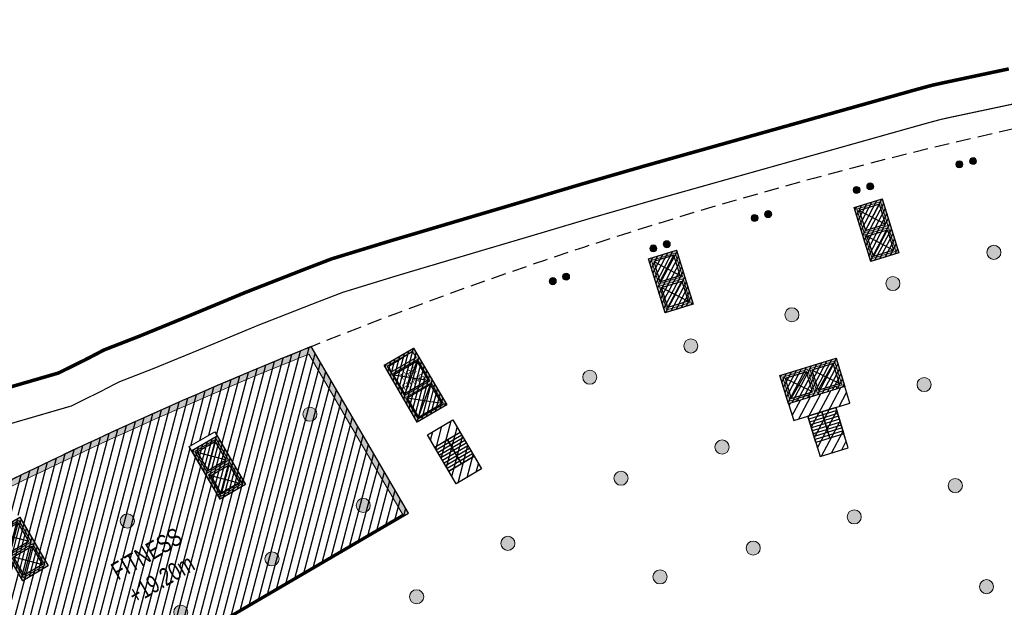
# Model space of a CAD drawing. Header units: millimetres. Extents: x -1402 to -179, y -280 to 6164.
# Tile 79 of 212: x -730 to -646, y 1905 to 1955. Entities that reach past the tile are written whole.
import ezdxf

# ---------------------------------------------------------------- set-up
doc = ezdxf.new("R2010")
doc.units = ezdxf.units.MM
for name, pattern in [('AJN-Limite', [1.25, 0.5, -0.25, 0, -0.25, 0, -0.25]), ('AJN-Projection', [0.375, 0.25, -0.125]), ('DASH', [0.35, 0.25, -0.1])]:
    doc.linetypes.add(name, pattern=pattern)
doc.layers.get('0').update_dxf_attribs({"linetype": 'CONTINUOUS'})
for name, color, linetype, lineweight in [('AJN-2-POT 120', 2, 'CONTINUOUS', 20), ('AJN-2-POT 60', 2, 'CONTINUOUS', 20), ('AJN-2-SBT-C', 2, 'CONTINUOUS', 20), ('AJN-5-ASC-C', 230, 'CONTINUOUS', 30), ('AJN-7-500-A', 10, 'CONTINUOUS', 18), ('GEO-1-LIM-V', 10, 'AJN-Limite', 25)]:
    doc.layers.add(name, color=color, linetype=linetype, lineweight=lineweight)
for name, color, linetype, true_color in [('AJN-2-SBT-H', 7, 'CONTINUOUS', 0x6e6e6e), ('AJN-9-SRF-MARINHORIZON-CIRCULATION 50 %', 7, 'CONTINUOUS', 0xff80ff), ('AJN-9-SRF-MARINHORIZON-CIRUCLATION 100 %', 7, 'CONTINUOUS', 0xd100d1), ('AJN-9-SRF-MARINHORIZON-SERVICE', 7, 'CONTINUOUS', 0x645418), ('AJN-9-SRF-MARINHORIZON-TERRACE 50%', 7, 'CONTINUOUS', 0xf8d731)]:
    doc.layers.add(name, color=color, linetype=linetype, true_color=true_color)
for name, color, linetype in [('AJN-2-SBT-P', 251, 'AJN-Projection'), ('AJN-2-SBT-V', 51, 'CONTINUOUS'), ('AJN-3-MEX-V', 141, 'CONTINUOUS'), ('AJN-8-251-H', 251, 'CONTINUOUS'), ('AJN-8-254-H', 254, 'CONTINUOUS')]:
    doc.layers.add(name, color=color, linetype=linetype)
doc.layers.add('AJN-6-Etang', color=7, linetype='CONTINUOUS', lineweight=15, true_color=0x46a499)
doc.styles.get("Standard").update_dxf_attribs({"font": 'rs.shx', "bigfont": 'hztxt.shx'})

# ---------------------------------------------------------------- blocks, each defined once
blk = doc.blocks.new('1.20diam')
at = {"layer": 'AJN-2-SBT-H'}
h = blk.add_hatch(color=256, dxfattribs=at)
h.dxf.hatch_style = 1
edge = h.paths.add_edge_path()
edge.add_arc((0, 0), 0.6, 0, 360)
at = {"layer": 'AJN-2-POT 120', "linetype": 'Continuous'}
blk.add_circle((0, 0), 0.6, dxfattribs=at)
blk = doc.blocks.new('0.60diam')
at = {"layer": 'AJN-2-SBT-H'}
h = blk.add_hatch(color=256, dxfattribs=at)
h.dxf.hatch_style = 1
edge = h.paths.add_edge_path()
edge.add_arc((0, 5.684341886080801e-14), 0.3, 0, 360)
at = {"layer": 'AJN-2-POT 60', "linetype": 'Continuous'}
blk.add_circle((0, 5.684341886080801e-14), 0.3, dxfattribs=at)
blk = doc.blocks.new('POT 2X0.6')
at = {"layer": 'AJN-2-POT 60'}
for p in [(-0.599999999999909, 0), (-0.599999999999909, 0), (0.6000000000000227, 0), (0.6000000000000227, 0)]:
    blk.add_blockref('0.60diam', p, dxfattribs=at)
blk = doc.blocks.new('A$C46E24FA1')
at = {"layer": 'AJN-2-SBT-V', "linetype": 'Continuous'}
for p, q in [((-2.273736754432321e-13, 2.340000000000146), (1.249999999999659, 2.340000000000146)), ((0, 0), (0, 2.3400000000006)), ((-3.410605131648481e-13, 2.079999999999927), (1.249999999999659, 2.079999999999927)), ((-2.273736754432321e-13, 1.819999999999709), (1.249999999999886, 1.820000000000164)), ((1.250000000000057, 2.3400000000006), (1.250000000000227, 0)), ((-1.13686837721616e-13, 1.559999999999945), (1.249999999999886, 1.559999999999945)), ((0, 1.299999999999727), (1.25, 1.300000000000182)), ((0, 1.039999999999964), (1.250000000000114, 1.039999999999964)), ((0, 0.7799999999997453), (1.249999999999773, 0.7800000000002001)), ((0, 0.5199999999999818), (1.25, 0.5199999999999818)), ((-1.13686837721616e-13, 0.2600000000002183), (1.25, 0.2600000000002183)), ((0, 0), (1.250000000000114, 0))]:
    blk.add_line(p, q, dxfattribs=at)
blk = doc.blocks.new('A$C0264420A')
at = {"layer": 'AJN-9-SRF-MARINHORIZON-CIRCULATION 50 %'}
h = blk.add_hatch(dxfattribs=at)
h.set_pattern_fill('ANSI31', color=256, scale=0.2)
h.set_pattern_definition([(45, (501.2276971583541, -440.6539288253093), (-0.4490128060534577, 0.4490128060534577), [])])
h.paths.add_polyline_path([(-1.250000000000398, 4.840000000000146), (1.250000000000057, 4.840000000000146), (1.250000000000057, 0), (-1.250000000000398, 0)])
at = {"layer": 'AJN-2-SBT-V', "flags": 128}
for points in [[(-1.250000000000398, 3.590000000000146), (-1.250000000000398, 4.840000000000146), (1.249999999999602, 4.840000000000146), (1.249999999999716, 3.590000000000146), (-1.250000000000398, 3.590000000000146)], [(-1.250000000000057, 0), (-1.250000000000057, 1.25), (1.249999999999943, 1.25), (1.250000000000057, 0), (-1.250000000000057, 0)]]:
    blk.add_lwpolyline(points, dxfattribs=at)
at = {"layer": 'AJN-9-SRF-MARINHORIZON-CIRCULATION 50 %'}
blk.add_lwpolyline([(-1.250000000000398, 4.840000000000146), (1.250000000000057, 4.840000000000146), (1.250000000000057, 0), (-1.250000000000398, 0)], close=True, dxfattribs=at)
at = {"linetype": 'Continuous', "rotation": 180}
for p in [(-3.410605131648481e-13, 3.590000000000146), (1.249999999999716, 3.590000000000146)]:
    blk.add_blockref('A$C46E24FA1', p, dxfattribs=at)
blk = doc.blocks.new('A$C63A44B90')
at = {"layer": 'AJN-2-SBT-H'}
h = blk.add_hatch(color=256, dxfattribs=at)
h.dxf.hatch_style = 1
h.paths.add_polyline_path([(-1.449999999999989, 0), (1.449999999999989, 8.881784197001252e-16), (1.449999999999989, 5.600000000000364), (-1.449999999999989, 5.600000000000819)])
h.paths.add_polyline_path([(-1.25, 4.799999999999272), (1.25, 4.799999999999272), (1.249999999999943, 5.400000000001), (-1.250000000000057, 5.400000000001)], flags=16)
h.paths.add_polyline_path([(1.25, 4.599999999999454), (1.25, 2.499999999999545), (-1.25, 2.499999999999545), (-1.25, 4.599999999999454)], flags=16)
h.paths.add_polyline_path([(1.149999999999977, 4.5), (1.149999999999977, 2.599999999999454), (-1.150000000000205, 2.599999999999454), (-1.150000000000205, 4.5)], flags=0)
h.paths.add_polyline_path([(1.25, 2.299999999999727), (1.25, 0.1999999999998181), (-1.25, 0.1999999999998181), (-1.25, 2.299999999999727)], flags=16)
h.paths.add_polyline_path([(1.149999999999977, 2.199999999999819), (1.149999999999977, 0.2999999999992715), (-1.150000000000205, 0.2999999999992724), (-1.150000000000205, 2.199999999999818)], flags=0)
h.paths.add_polyline_path([(-0.9275884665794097, 2.59974879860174), (0.9249672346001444, 2.599748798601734), (0.9249672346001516, 4.498285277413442), (-0.9275884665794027, 4.498285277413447)], flags=8)
at = {"layer": 'AJN-9-SRF-MARINHORIZON-CIRUCLATION 100 %'}
h = blk.add_hatch(dxfattribs=at)
h.set_pattern_fill('ANSI31', color=256, scale=0.1, angle=342.8336973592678)
h.set_pattern_definition([(44.99999999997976, (4295.467990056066, -2573.973389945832), (-0.2245064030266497, 0.2245064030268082), [])])
h.paths.add_polyline_path([(1.449999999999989, 0), (1.450000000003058, 5.599999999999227), (-1.449999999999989, 5.600000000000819), (-1.449999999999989, 8.881784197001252e-16)])
at = {"layer": 'AJN-2-SBT-C', "flags": 128}
for points in [[(-1.449999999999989, 0), (1.449999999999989, 0), (1.449999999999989, 5.600000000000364), (-1.449999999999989, 5.600000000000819)], [(-1.250000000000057, 5.400000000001), (1.249999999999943, 5.400000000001), (1.25, 4.799999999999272), (-1.25, 4.799999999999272)], [(1.25, 2.499999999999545), (-1.25, 2.499999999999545), (-1.25, 4.599999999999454), (1.25, 4.599999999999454)], [(-1.25, 0.1999999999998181), (-1.25, 2.299999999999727), (1.25, 2.299999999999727), (1.25, 0.1999999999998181)]]:
    blk.add_lwpolyline(points, close=True, dxfattribs=at)
at = {"layer": 'AJN-5-ASC-C'}
for p, q in [((1.149999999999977, 4.5), (-1.150000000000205, 2.599999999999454)), ((-1.150000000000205, 4.5), (1.149999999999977, 2.599999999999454)), ((1.149999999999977, 0.2999999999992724), (-1.150000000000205, 2.199999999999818)), ((-1.150000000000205, 0.2999999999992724), (1.149999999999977, 2.199999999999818))]:
    blk.add_line(p, q, dxfattribs=at)
at = {"layer": 'AJN-5-ASC-C', "flags": 128}
for points in [[(1.149999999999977, 4.5), (1.149999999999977, 2.599999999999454), (-1.150000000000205, 2.599999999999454), (-1.150000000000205, 4.5)], [(1.149999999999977, 0.2999999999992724), (1.149999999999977, 2.199999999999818), (-1.150000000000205, 2.199999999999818), (-1.150000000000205, 0.2999999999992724)]]:
    blk.add_lwpolyline(points, close=True, dxfattribs=at)
at = {"layer": 'AJN-8-251-H', "flags": 128}
blk.add_lwpolyline([(1.249999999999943, 5.400000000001), (-1.149999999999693, 5.300000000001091), (-1.249999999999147, 4.800000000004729)], dxfattribs=at)
at = {"layer": 'AJN-9-SRF-MARINHORIZON-CIRUCLATION 100 %'}
blk.add_lwpolyline([(-1.449999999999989, 5.600000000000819), (1.450000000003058, 5.599999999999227), (1.449999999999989, 0), (-1.449999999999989, 0)], close=True, dxfattribs=at)
at = {"layer": 'AJN-7-500-A', "insert": (-1.13686837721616e-13, 3.549999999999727), "char_height": 0.5, "attachment_point": 5}
blk.add_mtext_dynamic_manual_height_columns('{\\fSwis721 LtCn BT|b0|i0|c0|p34;FIRE\\PFITING}', width=11.10498822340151, gutter_width=35.69431197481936, heights=[0], dxfattribs=at)
blk = doc.blocks.new('A$C122A62CA')
at = {"layer": 'AJN-2-SBT-H'}
h = blk.add_hatch(color=256, dxfattribs=at)
h.dxf.hatch_style = 1
h.paths.add_polyline_path([(-1.250000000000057, -4.799999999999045), (1.249999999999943, -4.799999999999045), (1.249999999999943, 2.273736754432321e-13), (-1.249999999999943, -2.273736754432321e-13)])
h.paths.add_polyline_path([(1.050000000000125, -4.599999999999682), (1.050000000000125, -2.499999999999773), (-1.050000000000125, -2.499999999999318), (-1.050000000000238, -4.599999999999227)], flags=16)
h.paths.add_polyline_path([(1.050000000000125, -2.299999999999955), (-1.050000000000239, -2.2999999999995), (-1.050000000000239, -0.1999999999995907), (1.050000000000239, -0.2000000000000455)], flags=16)
at = {"layer": 'AJN-9-SRF-MARINHORIZON-CIRUCLATION 100 %'}
h = blk.add_hatch(dxfattribs=at)
h.set_pattern_fill('ANSI31', color=256, scale=0.1, angle=342.8336973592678)
h.set_pattern_definition([(44.99999999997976, (4295.667990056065, -2579.573389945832), (-0.2245064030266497, 0.2245064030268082), [])])
h.paths.add_polyline_path([(1.249999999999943, -4.799999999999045), (1.249999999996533, -6.822320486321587e-13), (-1.250000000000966, 6.821210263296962e-13), (-1.250000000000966, -4.799999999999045)])
at = {"layer": 'AJN-2-SBT-C', "flags": 128}
for points in [[(-1.249999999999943, -2.273736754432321e-13), (1.249999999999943, 2.273736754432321e-13), (1.249999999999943, -4.799999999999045), (-1.250000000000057, -4.799999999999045)], [(-1.050000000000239, -0.1999999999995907), (-1.050000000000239, -2.2999999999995), (1.050000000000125, -2.299999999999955), (1.050000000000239, -0.2000000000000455)], [(1.050000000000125, -4.599999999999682), (1.050000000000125, -2.499999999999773), (-1.050000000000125, -2.499999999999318), (-1.050000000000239, -4.599999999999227)]]:
    blk.add_lwpolyline(points, close=True, dxfattribs=at)
at = {"layer": 'AJN-5-ASC-C'}
for p, q in [((-0.9000000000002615, -0.3499999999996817), (0.9000000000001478, -2.149999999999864)), ((-0.9000000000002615, -2.149999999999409), (0.9000000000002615, -0.3500000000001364)), ((-0.9000000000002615, -4.449999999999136), (0.9000000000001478, -2.649999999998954)), ((-0.9000000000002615, -2.649999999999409), (0.9000000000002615, -4.449999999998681))]:
    blk.add_line(p, q, dxfattribs=at)
for points in [[(-0.9000000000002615, -0.3499999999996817), (-0.9000000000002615, -2.149999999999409), (0.9000000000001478, -2.149999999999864), (0.9000000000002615, -0.3500000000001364)], [(-0.9000000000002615, -4.449999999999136), (-0.9000000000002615, -2.649999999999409), (0.9000000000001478, -2.649999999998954), (0.9000000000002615, -4.449999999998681)]]:
    blk.add_lwpolyline(points, close=True, dxfattribs=at)
at = {"layer": 'AJN-9-SRF-MARINHORIZON-CIRUCLATION 100 %'}
blk.add_lwpolyline([(-1.250000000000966, 6.821210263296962e-13), (1.249999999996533, -6.821210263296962e-13), (1.249999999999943, -4.799999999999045), (-1.250000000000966, -4.799999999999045)], close=True, dxfattribs=at)
blk = doc.blocks.new('A$C70550064')
at = {"layer": 'AJN-2-SBT-H'}
h = blk.add_hatch(color=256, dxfattribs=at)
h.dxf.hatch_style = 1
edge = h.paths.add_edge_path()
edge.add_arc((-64.42105186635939, -366.7817871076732), 386.5000000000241, 81.59850729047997, 87.70591755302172, ccw=False)
edge.add_line((-7.949999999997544, 15.57049848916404), (-7.949999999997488, -0.3999999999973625))
edge.add_line((-7.949999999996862, -0.3999999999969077), (-7.449999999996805, -0.3999999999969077))
edge.add_line((-7.449999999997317, -0.3999999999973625), (-7.44999999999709, 16.00183225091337))
edge.add_arc((-64.42105186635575, -366.7817871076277), 386.9999999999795, 81.53460655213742, 87.78296594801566)
edge.add_line((-49.44999999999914, 19.92852773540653), (-49.44999999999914, -0.3999999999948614))
edge.add_line((-49.44999999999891, -0.399999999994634), (-48.95000000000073, -0.399999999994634))
edge.add_line((-48.9500000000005, -0.3999999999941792), (-48.94999999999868, 19.40844652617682))
at = {"layer": 'AJN-2-SBT-C', "linetype": 'Continuous', "flags": 128}
blk.add_lwpolyline([(-48.94999999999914, 19.4084465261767, -0.02665491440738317), (-7.949999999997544, 15.57049848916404), (-7.949999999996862, -0.3999999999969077), (-7.449999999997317, -0.3999999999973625), (-7.449999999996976, 16.00183225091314, 0.02727036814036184), (-49.44999999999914, 19.92852773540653), (-49.44999999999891, -0.399999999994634), (-48.9500000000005, -0.3999999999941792)], format="xyb", close=True, dxfattribs=at)
at = {"layer": 'AJN-3-MEX-V', "color": 132, "linetype": 'Continuous', "const_width": 0.2, "flags": 128}
blk.add_lwpolyline([(-7.949999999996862, -0.2999999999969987), (-7.949999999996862, -0.2999999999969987), (-48.95000000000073, -0.2999999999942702)], dxfattribs=at)
at = {"rotation": 359.9999999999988}
for p in [(-37.4499999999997, 15.99999999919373), (-19.44999999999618, 13.4999999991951)]:
    blk.add_blockref('A$C122A62CA', p, dxfattribs=at)
at = {"layer": 'AJN-2-POT 120', "linetype": 'Continuous', "rotation": 291.492555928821}
for p in [(-46.44999999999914, 11.10000000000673), (-28.44999999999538, 11.09999999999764), (-10.44999999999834, 11.09999999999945), (-46.44999999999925, 2.100000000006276), (-37.44999999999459, 2.099999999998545), (-28.44999999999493, 2.099999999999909), (-19.44999999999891, 2.099999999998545), (-10.44999999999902, 2.09999999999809)]:
    blk.add_blockref('1.20diam', p, dxfattribs=at)
blk = doc.blocks.new('A$C74AA591F')
at = {"layer": 'AJN-2-SBT-H'}
h = blk.add_hatch(color=256, dxfattribs=at)
h.dxf.hatch_style = 1
h.paths.add_polyline_path([(-1.799999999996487, -2.499999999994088), (-1.799999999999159, -2.299999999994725), (-2.300000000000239, -2.29999999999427), (-2.299999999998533, -0.1999999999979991), (-0.1000000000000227, -0.1999999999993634), (-0.1000000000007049, -2.299999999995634), (-0.5999999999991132, -2.299999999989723), (-0.5999999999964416, -2.499999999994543), (0.600000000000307, -2.499999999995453), (0.5999999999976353, -2.299999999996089), (0.09999999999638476, -2.299999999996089), (0.0999999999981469, -0.1999999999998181), (2.299999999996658, -0.2000000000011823), (2.299999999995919, -2.299999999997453), (1.79999999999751, -2.299999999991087), (1.800000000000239, -2.499999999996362), (2.499999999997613, -2.499999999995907), (2.499999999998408, -1.364242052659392e-12), (-2.499999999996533, 4.547473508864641e-13), (-2.499999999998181, -2.499999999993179)])
at = {"layer": 'AJN-9-SRF-MARINHORIZON-CIRCULATION 50 %'}
h = blk.add_hatch(dxfattribs=at)
h.set_pattern_fill('ANSI31', color=256, scale=0.2, angle=342.8336973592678)
h.set_pattern_definition([(44.99999999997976, (4351.085152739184, -2587.403389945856), (-0.4490128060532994, 0.4490128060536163), [])])
h.paths.add_polyline_path([(1.250000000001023, -3.999999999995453), (2.49999999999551, -3.999999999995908), (2.499999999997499, -2.5), (-2.499999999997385, -2.499999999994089), (-2.499999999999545, -3.999999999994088), (-1.250000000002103, -3.999999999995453), (-1.250000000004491, -7.589999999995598), (1.249999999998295, -7.589999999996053)])
at = {"layer": 'AJN-9-SRF-MARINHORIZON-CIRUCLATION 100 %'}
h = blk.add_hatch(dxfattribs=at)
h.set_pattern_fill('ANSI31', color=256, scale=0.1, angle=342.8336973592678)
h.set_pattern_definition([(44.99999999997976, (4294.417990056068, -2579.573389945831), (-0.2245064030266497, 0.2245064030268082), [])])
h.paths.add_polyline_path([(-2.499999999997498, 1.36413103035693e-12), (-2.499999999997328, -2.499999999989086), (2.499999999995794, -2.499999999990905), (2.499999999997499, -1.364242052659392e-12)])
at = {"layer": 'AJN-2-SBT-C', "flags": 128}
blk.add_lwpolyline([(-0.5999999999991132, -2.299999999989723), (-0.5999999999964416, -2.499999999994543), (0.600000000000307, -2.499999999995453), (0.5999999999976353, -2.299999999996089), (0.09999999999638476, -2.299999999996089), (0.0999999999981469, -0.1999999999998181), (2.299999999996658, -0.2000000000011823), (2.299999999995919, -2.299999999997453), (1.79999999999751, -2.299999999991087), (1.800000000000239, -2.499999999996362), (2.499999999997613, -2.499999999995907), (2.499999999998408, -1.364242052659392e-12), (-2.499999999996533, 4.547473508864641e-13), (-2.499999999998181, -2.499999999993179), (-1.799999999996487, -2.499999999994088), (-1.799999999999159, -2.299999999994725), (-2.300000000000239, -2.29999999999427), (-2.299999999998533, -0.1999999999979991), (-0.1000000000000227, -0.1999999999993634), (-0.1000000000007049, -2.299999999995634)], close=True, dxfattribs=at)
at = {"layer": 'AJN-2-SBT-V'}
for p, q in [((-0.5999999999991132, -2.299999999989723), (-1.799999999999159, -2.299999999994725)), ((1.79999999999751, -2.299999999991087), (0.5999999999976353, -2.299999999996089))]:
    blk.add_line(p, q, dxfattribs=at)
at = {"layer": 'AJN-2-SBT-V', "flags": 128}
for points in [[(2.499999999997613, -2.499999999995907), (-2.499999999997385, -2.499999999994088), (-2.499999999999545, -3.999999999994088), (2.499999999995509, -3.999999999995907)], [(-1.250000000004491, -6.339999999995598), (-1.250000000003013, -7.589999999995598), (1.249999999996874, -7.589999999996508), (1.249999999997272, -6.339999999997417)]]:
    blk.add_lwpolyline(points, close=True, dxfattribs=at)
at = {"layer": 'AJN-5-ASC-C'}
for p, q in [((-0.2499999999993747, -2.149999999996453), (-2.149999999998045, -0.3499999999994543)), ((-2.149999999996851, -2.149999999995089), (-0.2499999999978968, -0.3500000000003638)), ((2.149999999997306, -2.149999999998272), (0.2499999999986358, -0.3500000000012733)), ((0.2499999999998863, -2.149999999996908), (2.149999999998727, -0.3500000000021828))]:
    blk.add_line(p, q, dxfattribs=at)
for points in [[(-0.2499999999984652, -2.149999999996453), (-0.2499999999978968, -0.3500000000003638), (-2.149999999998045, -0.3499999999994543), (-2.149999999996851, -2.149999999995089)], [(2.149999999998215, -2.149999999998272), (2.149999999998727, -0.3500000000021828), (0.2499999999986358, -0.3500000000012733), (0.2499999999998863, -2.149999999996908)]]:
    blk.add_lwpolyline(points, close=True, dxfattribs=at)
at = {"layer": 'AJN-9-SRF-MARINHORIZON-CIRCULATION 50 %'}
blk.add_lwpolyline([(-1.250000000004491, -7.589999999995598), (1.249999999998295, -7.589999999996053), (1.250000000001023, -3.999999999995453), (2.499999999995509, -3.999999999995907), (2.499999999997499, -2.5), (-2.499999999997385, -2.499999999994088), (-2.499999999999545, -3.999999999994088), (-1.250000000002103, -3.999999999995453)], close=True, dxfattribs=at)
at = {"layer": 'AJN-9-SRF-MARINHORIZON-CIRUCLATION 100 %'}
blk.add_lwpolyline([(-2.499999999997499, 1.364242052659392e-12), (2.499999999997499, -1.364242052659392e-12), (2.499999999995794, -2.499999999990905), (-2.499999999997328, -2.499999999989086)], close=True, dxfattribs=at)
at = {"linetype": 'Continuous', "rotation": 179.9999999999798}
for p in [(-1.932676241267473e-12, -3.999999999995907), (1.249999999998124, -3.999999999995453)]:
    blk.add_blockref('A$C46E24FA1', p, dxfattribs=at)

msp = doc.modelspace()

# ---------------------------------------------------------------- hatches: boundary and pattern name
at = {"layer": 'AJN-6-Etang', "linetype": 'Continuous', "transparency": 33554687}
h = msp.add_hatch(color=256, dxfattribs=at)
h.dxf.hatch_style = 1
h.set_gradient(color1=(181, 223, 247), rotation=200, centered=1, tint=0.800000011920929, name='INVCURVED')
edge = h.paths.add_edge_path()
edge.add_arc((-536.1331980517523, 1849.417541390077), 41.76902211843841, 80.08128101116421, 93.81348574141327, ccw=False)
edge.add_arc((-529.9721789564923, 1884.650621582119), 6.001325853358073, 8.314213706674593, 80.08128101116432, ccw=False)
edge.add_line((-524.0339273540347, 1885.518423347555), (-524.8218382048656, 1890.909992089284))
edge.add_arc((-539.6641874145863, 1888.740966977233), 15.00000000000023, 8.314213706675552, 17.11641258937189)
edge.add_line((-525.3285562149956, 1893.155678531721), (-531.8922719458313, 1914.469643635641))
edge.add_arc((-539.6903833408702, 1946.37856248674), 32.84797776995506, 259.0174260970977, 283.7331395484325, ccw=False)
edge.add_arc((-561.8123215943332, 1784.378913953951), 130.7194739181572, 83.02942774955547, 139.3583344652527)
edge.add_arc((-801.5518826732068, 2008.592369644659), 197.7256147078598, 293.8823795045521, 315.3027358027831, ccw=False)
edge.add_arc((-691.6662761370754, 1757.774338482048), 76.11284403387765, 109.1621766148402, 113.0774477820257, ccw=False)
edge.add_arc((-700.3908612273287, 1782.881288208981), 49.53320314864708, 76.1865285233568, 109.16217663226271, ccw=False)
edge.add_arc((6736.442926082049, 42952.96636338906), 41786.9397942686, 259.764921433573, 259.7784708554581)
edge.add_arc((-676.0644756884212, 1853.926779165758), 24.85499872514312, 263.5898590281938, 326.3375928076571)
edge.add_arc((-2060.139441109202, 2681.808366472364), 1637.60381086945, 329.0722052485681, 329.5217709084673)
edge.add_arc((-607.3271954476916, 1827.944119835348), 47.56153281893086, 102.10276570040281, 150.7305022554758, ccw=False)
edge.add_arc((-545.9599434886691, 1628.331226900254), 256.247943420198, 101.20186661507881, 106.16469985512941, ccw=False)
edge.add_line((-595.7402857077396, 1879.69734640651), (-581.894087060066, 1882.067430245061))
edge.add_arc((-618.1463783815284, 2105.268334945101), 226.1257890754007, 279.2254205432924, 286.4139132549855)
edge.add_arc((-534.1899581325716, 1820.26442650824), 70.98682985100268, 93.8134857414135, 106.41391325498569, ccw=False)
at = {"layer": 'AJN-8-254-H'}
h = msp.add_hatch(color=255, dxfattribs=at)
h.dxf.hatch_style = 1
edge = h.paths.add_edge_path()
edge.add_line((-577.5167865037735, 1924.962925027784), (-578.1070788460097, 1926.873829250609))
edge.add_line((-578.1070788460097, 1926.873829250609), (-623.4910541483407, 1912.854386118))
edge.add_line((-623.4910541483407, 1912.854386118), (-623.0217717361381, 1911.335217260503))
edge.add_line((-623.0217717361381, 1911.335217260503), (-637.8312794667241, 1906.760451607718))
edge.add_line((-637.8312794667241, 1906.760451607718), (-636.3555486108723, 1901.983191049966))
edge.add_line((-636.3555486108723, 1901.983191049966), (-651.1650563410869, 1897.408425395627))
edge.add_line((-651.1650563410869, 1897.408425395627), (-651.6343387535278, 1898.927594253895))
edge.add_line((-651.6343387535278, 1898.927594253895), (-656.4086478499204, 1897.44230887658))
edge.add_line((-656.4086478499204, 1897.44230887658), (-652.895422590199, 1886.069237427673))
edge.add_line((-652.895422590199, 1886.069237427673), (-676.0945145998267, 1872.49885998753))
edge.add_line((-676.0945145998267, 1872.49885998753), (-674.5797734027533, 1869.909350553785))
edge.add_line((-674.5797734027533, 1869.909350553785), (-692.2747545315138, 1859.558619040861))
edge.add_line((-692.2747545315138, 1859.558619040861), (-691.4719416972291, 1858.186179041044))
edge.add_line((-691.4719416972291, 1858.186179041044), (-722.5460548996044, 1840.00928467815))
edge.add_line((-722.5460548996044, 1840.00928467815), (-721.7432420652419, 1838.636844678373))
edge.add_line((-721.7432420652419, 1838.636844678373), (-735.1223741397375, 1830.810681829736))
edge.add_arc((-735.4361959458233, 1850.548579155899), 19.74039196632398, 224.6064079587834, 270.9108949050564, ccw=False)
edge.add_arc((-722.7767510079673, 1854.056911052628), 31.86463938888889, 213.0342114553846, 247.3748419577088)
edge.add_arc((-731.572792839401, 1832.951902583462), 9.000000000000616, 247.3748419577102, 297.9607097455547)
edge.add_arc((-691.6662761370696, 1757.774338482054), 76.1128440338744, 113.07744778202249, 117.96070974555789, ccw=False)
edge.add_arc((-801.5518826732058, 2008.592369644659), 197.7256147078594, 293.8823795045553, 315.3027358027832)
edge.add_arc((-561.8123215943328, 1784.378913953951), 130.7194739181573, 83.02942774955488, 139.3583344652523, ccw=False)
edge.add_arc((-539.6903833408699, 1946.378562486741), 32.84797776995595, 259.0174260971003, 283.7331395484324)
edge.add_line((-531.8922719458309, 1914.469643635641), (-534.4543508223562, 1922.789335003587))
edge.add_arc((-546.2312466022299, 1919.162597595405), 12.32268227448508, 17.11640393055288, 63.91805595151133)
edge.add_line((-540.8135035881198, 1930.230413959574), (-558.6068007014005, 1924.733933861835))
edge.add_line((-558.6068007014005, 1924.733933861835), (-560.3186484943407, 1930.27555610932))
edge.add_line((-560.3186484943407, 1930.27555610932), (-577.5167865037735, 1924.962925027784))
at = {"layer": 'AJN-9-SRF-MARINHORIZON-SERVICE'}
h = msp.add_hatch(dxfattribs=at)
h.set_pattern_fill('ANSI31', color=256, scale=0.2)
h.set_pattern_definition([(75.32562588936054, (-694.4212781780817, -638.7694366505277), (-0.6142870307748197, 0.1608615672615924), [])])
h.paths.add_polyline_path([(-704.8661222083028, 1927.626659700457, 0.02727036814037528), (-743.1018967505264, 1909.809687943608), (-732.8377439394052, 1892.262716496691), (-696.5846118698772, 1913.469093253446)])
h.paths.add_polyline_path([(-715.2418782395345, 1919.122314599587), (-713.0839537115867, 1920.384598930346), (-710.6603677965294, 1916.241383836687), (-712.8182923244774, 1914.979099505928)], flags=16)
h.paths.add_polyline_path([(-727.3587259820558, 1909.138227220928), (-729.516650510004, 1907.875942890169), (-731.9402364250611, 1912.019157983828), (-729.782311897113, 1913.281442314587)], flags=16)
at = {"layer": 'AJN-9-SRF-MARINHORIZON-TERRACE 50%', "true_color": 0xf8d731, "transparency": 33554559}
h = msp.add_hatch(dxfattribs=at)
h.set_pattern_fill('ANSI31', color=40, scale=0.2)
h.set_pattern_definition([(62.16630264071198, (-675.2100222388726, 136.2834458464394), (-0.5615346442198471, 0.2964858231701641), [])])
h.paths.add_polyline_path([(-636.0604024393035, 1901.027738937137), (-634.5846715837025, 1896.250478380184), (-652.9771247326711, 1890.568914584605), (-654.0603111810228, 1894.075423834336), (-655.2546263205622, 1893.706491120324), (-652.895422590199, 1886.069237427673), (-660.5574579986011, 1881.587307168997), (-657.5885652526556, 1876.511868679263), (-673.1256218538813, 1867.423421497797), (-671.61088065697, 1864.833912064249), (-688.3132165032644, 1855.063831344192), (-687.4498140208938, 1853.587810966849), (-716.2796857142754, 1836.723692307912), (-715.4768728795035, 1835.35125230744), (-732.0929043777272, 1825.631684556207), (-731.1170646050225, 1823.963448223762, 0.1097748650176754), (-727.3529990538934, 1825.002478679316, -0.02131047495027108), (-721.5006108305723, 1827.796317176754, 0.09373704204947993), (-661.0019790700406, 1869.519930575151, -0.2508528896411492), (-545.948265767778, 1914.13218980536, 0.07344984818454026), (-536.3590719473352, 1913.699945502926), (-539.6377856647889, 1924.31385227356), (-556.8359236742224, 1919.001221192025), (-558.5477714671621, 1924.54284343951), (-575.7459094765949, 1919.230212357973), (-576.3362018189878, 1921.141116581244), (-593.5343398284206, 1915.828485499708), (-595.3052168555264, 1921.561198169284), (-603.9042858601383, 1918.904882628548), (-602.1334088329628, 1913.172169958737), (-618.1372317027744, 1908.228471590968), (-617.6679492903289, 1906.70930273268)])

# ---------------------------------------------------------------- linework, layer by layer
at = {"layer": 'AJN-2-SBT-P', "ltscale": 5, "flags": 128}
msp.add_lwpolyline([(-767.6830869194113, 1872.148074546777, -0.05121987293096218), (-760.7108442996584, 1864.390733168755, -0.08997890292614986), (-756.5121108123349, 1855.404548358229, 0.02060412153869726), (-755.4064137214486, 1850.675734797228, 0.06468475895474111), (-749.490318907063, 1836.686230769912, 0.03286619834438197), (-732.1687331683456, 1809.756508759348, 0.002338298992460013), (-729.3480626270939, 1806.256450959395, 0.01445521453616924), (-711.1978379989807, 1785.221318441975, 0.08916851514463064), (-704.9170514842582, 1780.425665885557, 0.3184438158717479), (-696.5850652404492, 1781.619676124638, 0.07982005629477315), (-692.9450630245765, 1786.382337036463, -0.007477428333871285), (-687.9677464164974, 1795.317687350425, -0.04115969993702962), (-685.263491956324, 1799.224564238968, -0.02993334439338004), (-663.9580859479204, 1822.205656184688, 0.1132434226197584), (-647.8496234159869, 1844.993567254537, -0.01578281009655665), (-646.0592934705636, 1849.367558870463, -0.02498436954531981), (-643.8799997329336, 1853.561335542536, 0.3128781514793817), (-612.4261998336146, 1840.139733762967, 0.06210957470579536), (-579.2684073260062, 1851.393528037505, -0.07904304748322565), (-540.4176712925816, 1863.328165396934, -0.00945298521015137), (-526.7406037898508, 1864.462102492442, 0.4573830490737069), (-521.7931540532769, 1870.185110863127), (-524.0339273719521, 1885.518423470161), (-524.8218382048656, 1890.909992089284, 0.03842573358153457), (-525.3285562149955, 1893.15567853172), (-534.454351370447, 1922.789336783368, 0.2247122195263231), (-541.5702899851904, 1930.569787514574, -0.2328075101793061), (-548.5503743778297, 1938.441527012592, 0.1068267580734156), (-556.3714938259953, 1955.453928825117), (-560.7691083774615, 1955.453928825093, 0.1422323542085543), (-768.0204055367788, 1895.280947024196)], format="xyb", dxfattribs=at)
at = {"layer": 'AJN-2-SBT-V', "flags": 128}
msp.add_lwpolyline([(-541.4086626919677, 1930.046564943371), (-540.8135035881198, 1930.230413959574, -0.2070975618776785), (-534.4543508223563, 1922.789335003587), (-531.8922719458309, 1914.469643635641, -0.1082626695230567), (-545.9482657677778, 1914.13218980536, 0.2508528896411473), (-661.0019790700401, 1869.519930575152, -0.09373704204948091), (-721.500610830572, 1827.796317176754, 0.02131047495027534), (-727.3529990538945, 1825.002478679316, -0.2243781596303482), (-735.0350987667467, 1824.644530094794, -0.1509708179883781), (-749.4903189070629, 1836.686230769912, 0.2048362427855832), (-735.1223741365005, 1830.810681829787)], format="xyb", dxfattribs=at)
at = {"layer": 'AJN-2-SBT-V'}
msp.add_lwpolyline([(-538.9112035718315, 1891.094080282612, -0.05998985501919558), (-528.9384449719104, 1890.56224623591, -0.3237964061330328), (-524.0339273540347, 1885.518423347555), (-524.8218382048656, 1890.909992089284, 0.03842573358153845), (-525.3285562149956, 1893.155678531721), (-531.8922719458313, 1914.469643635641, -0.1082626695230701), (-545.9482657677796, 1914.13218980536, 0.2508528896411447), (-661.0019790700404, 1869.519930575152, -0.0937370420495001), (-721.5006108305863, 1827.796317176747, -0.01708525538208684), (-716.6497959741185, 1829.670018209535, -0.144884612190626), (-688.5642251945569, 1830.981900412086, 5.912050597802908e-05), (-678.8394075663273, 1829.227169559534, 0.2808412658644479), (-655.3772131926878, 1840.149691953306, 0.00196160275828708), (-648.8165320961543, 1851.197815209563, -0.215421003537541), (-617.2992204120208, 1874.448508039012, -0.02165783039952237), (-595.7402857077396, 1879.69734640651), (-581.894087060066, 1882.067430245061, 0.03137600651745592), (-554.2490190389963, 1888.358215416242, -0.05503520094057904)], format="xyb", close=True, dxfattribs=at)
at = {"layer": 'AJN-9-SRF-MARINHORIZON-SERVICE', "flags": 128}
msp.add_lwpolyline([(-732.8377439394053, 1892.26271649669), (-696.5846118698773, 1913.469093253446), (-704.8661222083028, 1927.626659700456, 0.02727036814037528), (-743.1018967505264, 1909.809687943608)], format="xyb", close=True, dxfattribs=at)
at = {"layer": 'AJN-9-SRF-MARINHORIZON-SERVICE'}
msp.add_lwpolyline([(-715.2418782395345, 1919.122314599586), (-713.0839537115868, 1920.384598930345), (-710.6603677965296, 1916.241383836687), (-712.8182923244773, 1914.979099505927)], close=True, dxfattribs=at)
at = {"layer": 'AJN-9-SRF-MARINHORIZON-TERRACE 50%', "color": 40, "true_color": 0xf8d731, "transparency": 33554559, "flags": 128}
msp.add_lwpolyline([(-634.5846715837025, 1896.250478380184), (-652.9771247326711, 1890.568914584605), (-654.0603111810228, 1894.075423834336), (-655.2546263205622, 1893.706491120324), (-652.895422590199, 1886.069237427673), (-660.5574579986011, 1881.587307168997), (-657.5885652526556, 1876.511868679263), (-673.1256218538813, 1867.423421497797), (-671.61088065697, 1864.833912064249), (-688.3132165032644, 1855.063831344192), (-687.4498140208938, 1853.587810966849), (-716.2796857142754, 1836.723692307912), (-715.4768728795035, 1835.35125230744), (-732.0929043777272, 1825.631684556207), (-731.1170646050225, 1823.963448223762, 0.1097748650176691), (-727.3529990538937, 1825.002478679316, -0.02131047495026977), (-721.5006108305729, 1827.796317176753, 0.09373704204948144), (-661.0019790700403, 1869.519930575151, -0.2508528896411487), (-545.9482657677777, 1914.13218980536, 0.0734498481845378)], format="xyb", dxfattribs=at)
at = {"layer": 'GEO-1-LIM-V', "linetype": 'Continuous', "ltscale": 25, "const_width": 0.3}
msp.add_lwpolyline([(-645.4893456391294, 1951.266201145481), (-647.4403967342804, 1950.852309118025), (-649.4018367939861, 1950.436213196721), (-651.2801234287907, 1950.03775727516), (-652.0511223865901, 1949.863686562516), (-653.3065034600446, 1949.52448601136), (-656.1830043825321, 1948.715639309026), (-659.474960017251, 1947.789970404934), (-661.320744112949, 1947.270952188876), (-665.6953747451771, 1946.040844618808), (-670.8552408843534, 1944.589935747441), (-676.4147399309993, 1943.026653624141), (-681.7431686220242, 1941.490352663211), (-687.105527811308, 1939.894557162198), (-691.2185810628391, 1938.679078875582), (-694.5550328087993, 1937.68918219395), (-698.2454736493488, 1936.594259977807), (-703.1448318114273, 1935.092260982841), (-705.4442357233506, 1934.209041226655), (-710.5240815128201, 1932.220092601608), (-715.1363151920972, 1930.301476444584), (-719.4438570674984, 1928.536767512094), (-722.4950357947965, 1927.348726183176), (-724.1436869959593, 1926.488205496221), (-726.392128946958, 1925.380373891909), (-732.0415379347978, 1923.737891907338)], dxfattribs=at)
at = {"layer": 'GEO-1-LIM-V', "linetype": 'DASH', "ltscale": 5, "const_width": 0.1}
msp.add_lwpolyline([(-644.8667859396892, 1948.331508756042), (-646.8178370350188, 1947.917616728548), (-648.779277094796, 1947.501520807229), (-650.6384717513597, 1947.107115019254), (-651.3291966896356, 1946.95116800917), (-652.5091779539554, 1946.632340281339), (-655.3709250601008, 1945.827642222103), (-658.6628806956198, 1944.901973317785), (-660.508664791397, 1944.382955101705), (-664.8832954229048, 1943.15284753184), (-670.0431615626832, 1941.701938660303), (-675.5931365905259, 1940.141334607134), (-680.899753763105, 1938.61132237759), (-686.2525800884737, 1937.018363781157), (-690.3668237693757, 1935.802533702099), (-693.7017231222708, 1934.813097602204), (-697.3791420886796, 1933.722038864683), (-702.1661498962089, 1932.254483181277), (-704.3594935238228, 1931.412002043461), (-709.400958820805, 1929.438080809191), (-713.9915409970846, 1927.528471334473), (-718.330868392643, 1925.750740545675), (-721.2529706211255, 1924.612957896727), (-722.7864669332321, 1923.812542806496), (-725.3020916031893, 1922.573067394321), (-730.8696706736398, 1920.954376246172)], dxfattribs=at)

# ---------------------------------------------------------------- block references
for name, p, rotation in [('A$C122A62CA', (-657.4658638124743, 1939.828490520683), 17.1663026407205), ('A$C122A62CA', (-674.9591479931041, 1935.471311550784), 17.1663026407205), ('A$C70550064', (-690.3559622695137, 1917.575968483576), 30.32562588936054), ('A$C63A44B90', (-694.5865495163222, 1921.936545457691), 30.3256258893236), ('A$C74AA591F', (-662.5822079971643, 1925.89784006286), 17.16630264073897), ('A$C0264420A', (-691.4560843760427, 1916.584892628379), 30.3256258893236)]:
    msp.add_blockref(name, p, dxfattribs=dict(rotation=rotation))
at = {"layer": 'AJN-2-POT 120', "linetype": 'Continuous', "rotation": 321.8181818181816}
for p in [(-646.756499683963, 1935.653323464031), (-655.3555686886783, 1932.997007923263), (-663.9546376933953, 1930.340692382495), (-672.5537066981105, 1927.684376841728), (-681.1527757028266, 1925.02806130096), (-652.6992531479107, 1924.397938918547), (-669.8973911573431, 1919.085307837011), (-678.4964601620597, 1916.428992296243), (-650.0429376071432, 1915.79886991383), (-658.6420066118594, 1913.142554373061), (-688.1236537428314, 1910.887971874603), (-667.2410756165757, 1910.486238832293), (-675.1759001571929, 1908.035113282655), (-647.3866220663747, 1907.199800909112), (-695.8921820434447, 1906.34374828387)]:
    msp.add_blockref('1.20diam', p, dxfattribs=at)
at = {"layer": 'AJN-2-POT 60'}
for p, rotation in [((-649.11354334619, 1943.283584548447), 13.2712482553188), ((-649.11354334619, 1943.283584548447), 13.2712482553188), ((-657.8626847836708, 1941.113085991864), 14.60931098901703), ((-657.8626847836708, 1941.113085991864), 14.60931098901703), ((-666.5495513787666, 1938.740990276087), 15.94597937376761), ((-666.5495513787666, 1938.740990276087), 15.94597937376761), ((-675.1742874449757, 1936.167764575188), 17.28198367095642), ((-675.1742874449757, 1936.167764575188), 17.28198367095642), ((-683.7369350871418, 1933.393545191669), 18.61805088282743), ((-683.7369350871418, 1933.393545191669), 18.61805088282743)]:
    msp.add_blockref('POT 2X0.6', p, dxfattribs=dict(at, rotation=rotation))

# ---------------------------------------------------------------- texts
at = {"layer": 'AJN-7-500-A', "char_height": 1.5, "attachment_point": 8, "rotation": 30.325625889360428}
for s, insert in [('{\\fSwis721 LtCn BT|b0|i0|c0|p34;FITNESS}', (-718.4980308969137, 1909.339678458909)), ('{\\fSwis721 LtCn BT|b0|i0|c0|p34;+19.20m}', (-717.2357465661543, 1907.181753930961))]:
    msp.add_mtext_dynamic_manual_height_columns(s, width=13.66556274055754, gutter_width=35.69431197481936, heights=[0], dxfattribs=dict(at, insert=insert))

doc.saveas('drawing.dxf')
